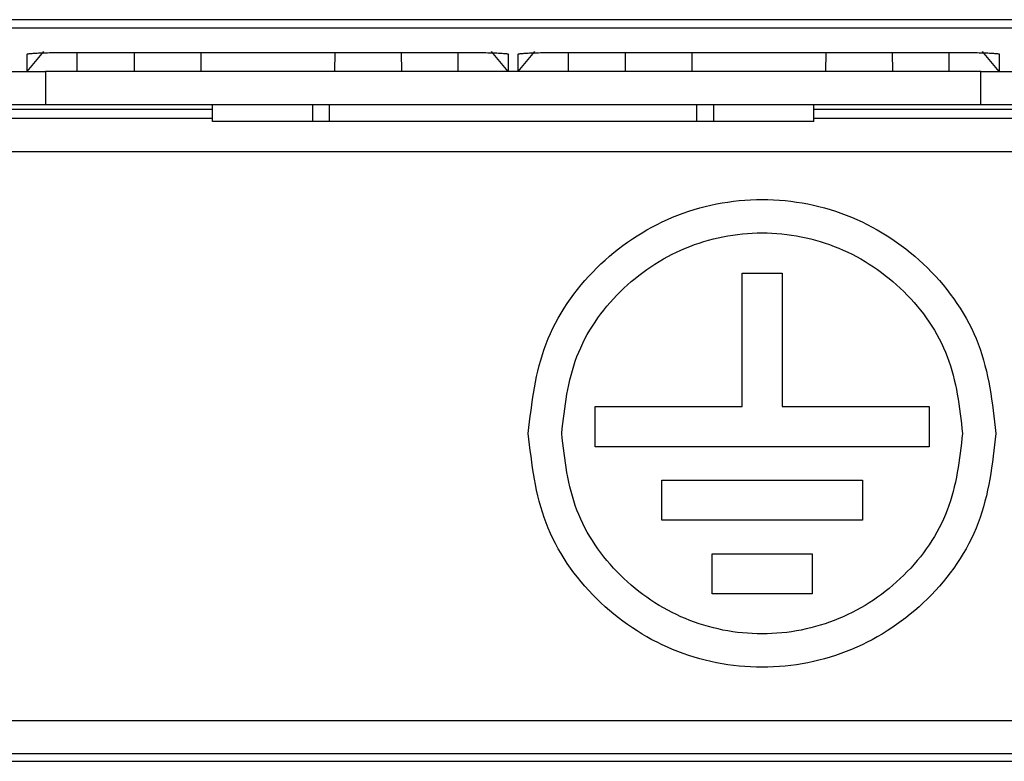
# Model space of a CAD drawing. Header units: millimetres. Extents: x -0.57 to 0.95, y -0.4 to 0.71.
# Tile 37 of 256: x 0.0782 to 0.1077, y -0.0783 to -0.0561. Entities that reach past the tile are written whole.
import ezdxf

# ---------------------------------------------------------------- set-up
doc = ezdxf.new("R2010")
doc.units = ezdxf.units.MM
doc.layers.add('FORMAT', color=7, linetype='Continuous')

msp = doc.modelspace()

# ---------------------------------------------------------------- linework, layer by layer
at = {"layer": 'FORMAT', "color": 7, "linetype": 'Continuous', "lineweight": 25}
for p, q in [((0.208732, -0.05611), (-0.007795, -0.05611)), ((-0.007513, -0.056353), (0.20845, -0.056353)), ((0.078469, -0.05766), (0.078969, -0.057064)), ((0.078469, -0.05766), (0.078469, -0.057139)), ((0.079969, -0.057087), (0.091369, -0.057087)), ((0.079969, -0.05766), (0.079969, -0.057116)), ((0.081674, -0.057087), (0.081669, -0.05766)), ((0.083664, -0.057087), (0.083669, -0.05766)), ((0.087674, -0.057087), (0.087669, -0.05766)), ((0.089664, -0.057087), (0.089669, -0.05766)), ((0.091369, -0.05766), (0.091369, -0.057116)), ((0.092869, -0.05766), (0.092369, -0.057064)), ((0.092869, -0.057139), (0.092869, -0.05766)), ((0.093169, -0.05766), (0.093669, -0.057064)), ((0.093169, -0.05766), (0.093169, -0.057139)), ((0.094669, -0.057087), (0.106069, -0.057087)), ((0.094669, -0.05766), (0.094669, -0.057116)), ((0.096374, -0.057087), (0.096369, -0.05766)), ((0.098364, -0.057087), (0.098369, -0.05766)), ((0.102374, -0.057087), (0.102369, -0.05766)), ((0.104364, -0.057087), (0.104369, -0.05766)), ((0.106069, -0.05766), (0.106069, -0.057116)), ((0.107569, -0.05766), (0.107069, -0.057064)), ((0.107569, -0.057139), (0.107569, -0.05766)), ((0.078019, -0.05766), (0.079019, -0.05766)), ((0.079019, -0.05766), (0.079019, -0.05866)), ((0.107019, -0.05766), (0.079019, -0.05766)), ((0.107019, -0.05866), (0.107019, -0.05766)), ((0.107019, -0.05766), (0.108019, -0.05766)), ((0.07627, -0.058786), (0.084019, -0.058786)), ((0.079019, -0.05866), (0.078019, -0.05866)), ((0.107019, -0.05866), (0.079019, -0.05866)), ((0.084019, -0.05916), (0.084019, -0.05866)), ((0.087019, -0.05916), (0.087019, -0.05866)), ((0.087519, -0.05916), (0.087519, -0.05866)), ((0.098519, -0.05916), (0.098519, -0.05866)), ((0.099019, -0.05916), (0.099019, -0.05866)), ((0.102019, -0.05916), (0.102019, -0.05866)), ((0.102019, -0.058786), (0.124667, -0.058786)), ((0.108019, -0.05866), (0.107019, -0.05866)), ((0.084019, -0.059065), (0.075469, -0.059065)), ((0.087019, -0.05916), (0.084019, -0.05916)), ((0.087519, -0.05916), (0.087019, -0.05916)), ((0.098519, -0.05916), (0.087519, -0.05916)), ((0.099019, -0.05916), (0.098519, -0.05916)), ((0.102019, -0.05916), (0.099019, -0.05916)), ((0.125469, -0.059065), (0.102019, -0.059065)), ((0.149346, -0.060066), (0.051592, -0.060066)), ((0.099869, -0.063691), (0.101069, -0.063691)), ((0.099869, -0.067691), (0.099869, -0.063691)), ((0.101069, -0.063691), (0.101069, -0.067691)), ((0.095469, -0.067691), (0.099869, -0.067691)), ((0.095469, -0.068891), (0.095469, -0.067691)), ((0.101069, -0.067691), (0.105469, -0.067691)), ((0.105469, -0.067691), (0.105469, -0.068891)), ((0.105469, -0.068891), (0.095469, -0.068891)), ((0.097469, -0.071091), (0.097469, -0.069891)), ((0.097469, -0.069891), (0.103469, -0.069891)), ((0.103469, -0.069891), (0.103469, -0.071091)), ((0.103469, -0.071091), (0.097469, -0.071091)), ((0.098969, -0.072091), (0.101969, -0.072091)), ((0.098969, -0.073291), (0.098969, -0.072091)), ((0.101969, -0.072091), (0.101969, -0.073291)), ((0.101969, -0.073291), (0.098969, -0.073291)), ((0.060079, -0.077085), (0.139995, -0.077085)), ((0.142474, -0.078084), (0.058464, -0.078084)), ((0.07627, -0.078305), (0.124667, -0.078305))]:
    msp.add_line(p, q, dxfattribs=at)
for points, knots in [([(0.078469, -0.057139), (0.07847, -0.057138), (0.078471, -0.057135), (0.078485, -0.057131), (0.078508, -0.057127), (0.07854, -0.057123), (0.078602, -0.057117), (0.078713, -0.05711), (0.078901, -0.057102), (0.079129, -0.057095), (0.079362, -0.057091), (0.079579, -0.057088), (0.079772, -0.057087), (0.079903, -0.057087), (0.079969, -0.057087)], [0, 0, 0, 0, 0.050247, 0.100085, 0.149825, 0.19978, 0.250259, 0.374858, 0.500146, 0.624717, 0.749977, 0.83342, 0.916274, 1, 1, 1, 1]), ([(0.091369, -0.057087), (0.091408, -0.057087), (0.091487, -0.057087), (0.091603, -0.057087), (0.091719, -0.057088), (0.091832, -0.057089), (0.091998, -0.057091), (0.092208, -0.057095), (0.092436, -0.057102), (0.092624, -0.05711), (0.092748, -0.057118), (0.092822, -0.057126), (0.092862, -0.057132), (0.092866, -0.057137), (0.092869, -0.057139)], [0, 0, 0, 0, 0.050216, 0.100025, 0.149737, 0.199666, 0.250121, 0.374679, 0.499951, 0.624537, 0.749839, 0.833322, 0.916223, 1, 1, 1, 1]), ([(0.093169, -0.057139), (0.09317, -0.057138), (0.093171, -0.057135), (0.093185, -0.057131), (0.093208, -0.057127), (0.09324, -0.057123), (0.093302, -0.057117), (0.093413, -0.05711), (0.093601, -0.057102), (0.093829, -0.057095), (0.094062, -0.057091), (0.094279, -0.057088), (0.094472, -0.057087), (0.094603, -0.057087), (0.094669, -0.057087)], [0, 0, 0, 0, 0.050247, 0.100085, 0.149825, 0.19978, 0.250259, 0.374858, 0.500146, 0.624717, 0.749977, 0.83342, 0.916274, 1, 1, 1, 1]), ([(0.106069, -0.057087), (0.106108, -0.057087), (0.106187, -0.057087), (0.106303, -0.057087), (0.106419, -0.057088), (0.106532, -0.057089), (0.106698, -0.057091), (0.106908, -0.057095), (0.107136, -0.057102), (0.107324, -0.05711), (0.107448, -0.057118), (0.107522, -0.057126), (0.107562, -0.057132), (0.107566, -0.057137), (0.107569, -0.057139)], [0, 0, 0, 0, 0.050216, 0.1000247, 0.1497372, 0.1996664, 0.2501211, 0.3746785, 0.4999514, 0.624537, 0.7498391, 0.8333223, 0.9162231, 1, 1, 1, 1])]:
    msp.add_open_spline(points, degree=3, knots=knots, dxfattribs=at)
for points in [[(0.093469, -0.068491), (0.093574, -0.067575), (0.093784, -0.065742), (0.095403, -0.063412), (0.097717, -0.061855), (0.100469, -0.061309), (0.10322, -0.061855), (0.105534, -0.063412), (0.107153, -0.065742), (0.107363, -0.067575), (0.107469, -0.068491)], [(0.094469, -0.068491), (0.094559, -0.067706), (0.094739, -0.066135), (0.096127, -0.064138), (0.09811, -0.062803), (0.100469, -0.062335), (0.102827, -0.062803), (0.104811, -0.064138), (0.106198, -0.066135), (0.106378, -0.067706), (0.106469, -0.068491)], [(0.107469, -0.068491), (0.107363, -0.069407), (0.107153, -0.07124), (0.105534, -0.07357), (0.10322, -0.075127), (0.100469, -0.075673), (0.097717, -0.075127), (0.095403, -0.07357), (0.093784, -0.07124), (0.093574, -0.069407), (0.093469, -0.068491)], [(0.106469, -0.068491), (0.106378, -0.069276), (0.106198, -0.070847), (0.104811, -0.072844), (0.102827, -0.074179), (0.100469, -0.074647), (0.09811, -0.074179), (0.096127, -0.072844), (0.094739, -0.070847), (0.094559, -0.069276), (0.094469, -0.068491)]]:
    msp.add_open_spline(points, degree=3, dxfattribs=at)

doc.saveas('drawing.dxf')
